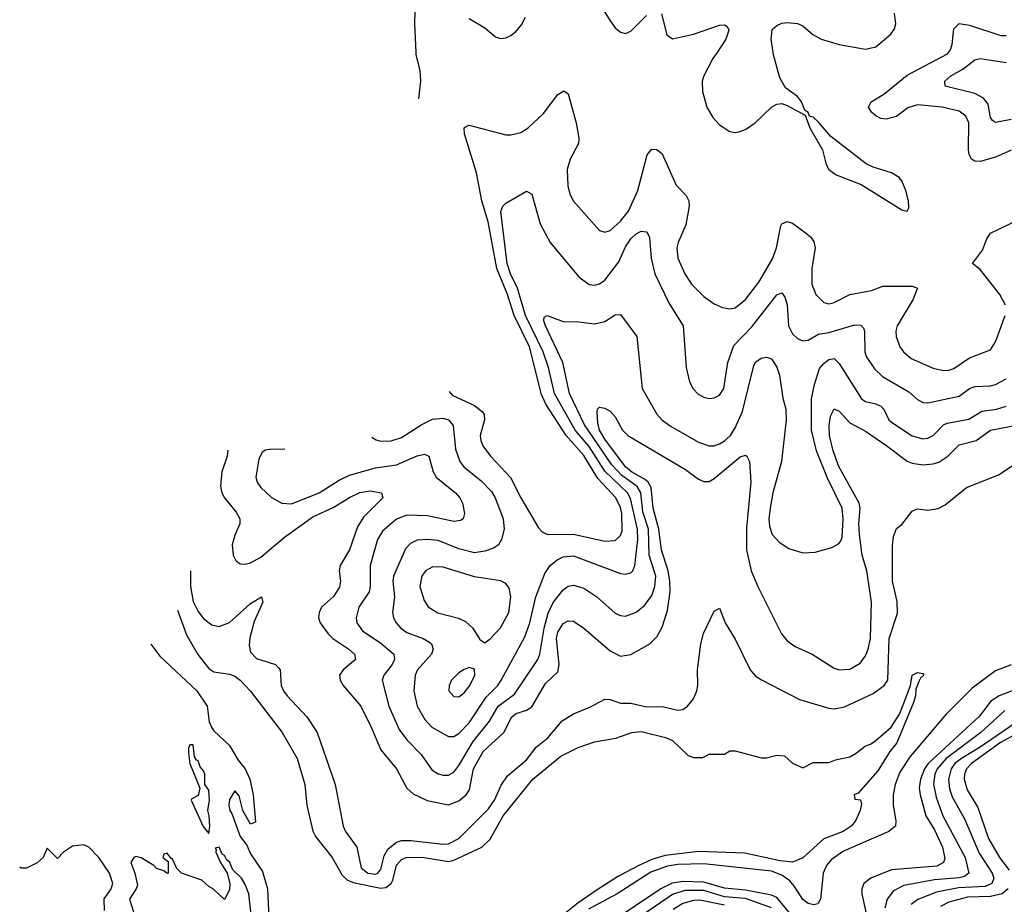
# Model space of a CAD drawing. Header units: inches. Extents: x 1308407 to 1441228, y 959628 to 1036311.
# Tile 22 of 256: x 1332564 to 1336343, y 976730 to 980125. Entities that reach past the tile are written whole.
import ezdxf

# ---------------------------------------------------------------- set-up
doc = ezdxf.new("R2010")
doc.units = ezdxf.units.IN
doc.header["$MEASUREMENT"] = 0
doc.layers.add('B3937', color=7, linetype='Continuous')
doc.layers.add('B3938', color=7, linetype='Continuous')

msp = doc.modelspace()

# ---------------------------------------------------------------- linework, layer by layer
at = {"layer": 'B3937', "color": 5}
for points, elevation in [([(1334096, 979822.1), (1334103.8, 979890), (1334101, 979930), (1334086.1, 979990), (1334085.7, 980000)], 2920), ([(1335240.7, 980000), (1335224.2, 979975.8), (1335189.5, 979910), (1335184.3, 979890), (1335185.3, 979850), (1335201.6, 979790), (1335224.3, 979750), (1335250, 979722.2), (1335290, 979695.9), (1335310, 979692.7), (1335330, 979696.6), (1335353.6, 979706.4), (1335387.6, 979730), (1335450, 979790.2), (1335470, 979800.7), (1335490, 979803.2), (1335510, 979796.5), (1335578.5, 979758.5), (1335596.4, 979710), (1335645.6, 979625.6), (1335659.6, 979570), (1335670.3, 979550), (1335698.4, 979530), (1335793.4, 979493.4), (1335950, 979395.5), (1335970, 979391), (1335976.3, 979403.7), (1335975.4, 979430), (1335965.4, 979470), (1335950, 979506.6), (1335939.4, 979519.4), (1335910, 979538.2), (1335839.4, 979559.4), (1335812.5, 979572.5), (1335677.4, 979677.4), (1335630, 979732.6), (1335610, 979751.2), (1335595.6, 979755.6), (1335590, 979768.7), (1335577.5, 979777.5), (1335565.4, 979810), (1335549.6, 979830), (1335504, 979864), (1335482.2, 979902.2), (1335457.8, 979990), (1335456.4, 980000)], 2920), ([(1336370, 979625), (1336310, 979597.4), (1336250, 979581), (1336230, 979582.5), (1336217.4, 979590), (1336207.8, 979607.8), (1336206.3, 979626.3), (1336207.7, 979730), (1336195.7, 979755.7), (1336170, 979773.8), (1336105.1, 979790), (1336010, 979798.8), (1335973.5, 979786.5), (1335930, 979754.3), (1335890, 979744), (1335870, 979746.1), (1335850, 979756.2), (1335833.1, 979770), (1335822, 979790), (1335832.6, 979810), (1335880.5, 979839.5), (1335970, 979912.4), (1336125.1, 979994.9), (1336129.1, 980000)], 2880), ([(1336370, 979742.3), (1336310, 979731.2), (1336298.1, 979738.1), (1336290.4, 979750.4), (1336281, 979801), (1336263.9, 979823.9), (1336230, 979841.8), (1336116.9, 979870), (1336115.1, 979890), (1336138.2, 979910), (1336184.3, 979935.7), (1336230, 979970.9), (1336250, 979975.9), (1336350, 979961.2)], 2860), ([(1334213, 978698.7), (1334224.7, 978684.7), (1334310, 978645.1), (1334340.6, 978620.6), (1334347.1, 978610), (1334347.9, 978590), (1334331.8, 978530), (1334333.8, 978510), (1334342, 978490), (1334370.8, 978450), (1334448.3, 978368.3), (1334487.2, 978290), (1334555.5, 978175.5), (1334570, 978159.2), (1334590.1, 978150.1), (1334690, 978151.3), (1334810, 978123.8), (1334850, 978126.9), (1334870, 978145.4), (1334876.1, 978163.9), (1334875.4, 978230), (1334870, 978253.7), (1334852.4, 978290), (1334783.9, 978363.9), (1334730, 978453.1), (1334662, 978530), (1334583.4, 978650), (1334566.6, 978686.6), (1334521.2, 978870), (1334461.6, 978990), (1334436.8, 979070), (1334395.9, 979170), (1334362.9, 979350), (1334337.5, 979430), (1334317, 979537), (1334272.1, 979687.9), (1334269.9, 979710.1), (1334281.6, 979718.4), (1334290, 979720.2), (1334430, 979684), (1334450, 979683.2), (1334488.1, 979691.9), (1334516.4, 979710), (1334575, 979765), (1334630, 979838.7), (1334652.8, 979852.8), (1334670, 979840.7), (1334700.4, 979730), (1334710.9, 979670.9), (1334709, 979650), (1334677.5, 979590), (1334665.5, 979550), (1334667.5, 979487.5), (1334676.3, 979456.3), (1334690, 979429.1), (1334790, 979316.5), (1334810, 979309.4), (1334830, 979315.9), (1334870, 979352.2), (1334900.9, 979390), (1334936.6, 979470), (1334973, 979607), (1334990, 979628.8), (1335010, 979627.6), (1335030.2, 979610), (1335084.1, 979490), (1335122, 979450), (1335132.9, 979430), (1335134.2, 979410), (1335121.4, 979338.6), (1335091, 979270), (1335086.9, 979250), (1335090.9, 979210), (1335117.6, 979150), (1335142.5, 979110), (1335190, 979062.9), (1335230, 979034.2), (1335261.1, 979021.1), (1335290, 979015.8), (1335310, 979019.8), (1335350, 979050.8), (1335401.8, 979118.2), (1335453, 979207), (1335468.8, 979250), (1335485.7, 979334.3), (1335490, 979341.5), (1335510, 979350.2), (1335530, 979343.8), (1335584.7, 979304.7), (1335601.6, 979290), (1335612.7, 979272.7), (1335617.9, 979250), (1335604.6, 979170), (1335605.1, 979110), (1335619.7, 979070), (1335650, 979039.3), (1335670, 979035.3), (1335690, 979040.4), (1335750, 979070.1), (1335833.8, 979086.2), (1335877, 979103), (1335990, 979103.2), (1336010, 979094.8), (1335991.6, 979050), (1335931.7, 978950), (1335927.1, 978930), (1335928.6, 978910), (1335942.7, 978870), (1335956.9, 978850), (1335985.5, 978825.5), (1336070, 978788.1), (1336110, 978778.9), (1336130, 978780.1), (1336150, 978787.2), (1336210, 978827.4), (1336290, 978858.5), (1336310, 978889), (1336347.1, 978990)], 2880), ([(1333916.3, 978523.4), (1333932.7, 978512.7), (1333950, 978508), (1333990, 978508.4), (1334030, 978521.9), (1334107.9, 978572.1), (1334148.3, 978591.7), (1334190, 978596.1), (1334209.6, 978589.6), (1334228.2, 978568.2), (1334237.5, 978477.5), (1334253.4, 978430), (1334269.4, 978409.4), (1334335.6, 978355.6), (1334374.6, 978314.6), (1334389.6, 978290), (1334420.1, 978210), (1334423.9, 978170), (1334413.7, 978130), (1334401.8, 978110), (1334382.8, 978097.2), (1334350, 978085.2), (1334310, 978079.6), (1334250, 978094), (1334170, 978126.2), (1334130, 978130.9), (1334090, 978127.4), (1334064.7, 978115.3), (1334045.4, 978094.6), (1333998.9, 977990), (1333996.3, 977970), (1334002.8, 977910), (1333995, 977850), (1333998.7, 977830), (1334009.4, 977810), (1334026.8, 977790), (1334050, 977773.9), (1334113.1, 977750), (1334136.6, 977736.6), (1334144.9, 977730), (1334151.9, 977710), (1334145.4, 977690), (1334091.6, 977630), (1334082.6, 977610), (1334076.9, 977550), (1334089.5, 977490), (1334118.9, 977438.9), (1334146.7, 977410), (1334210, 977374.6), (1334230, 977374.4), (1334250, 977386.3), (1334290, 977427.1), (1334354.8, 977525.2), (1334399, 977570), (1334412.8, 977590), (1334503.6, 977756.4), (1334522.1, 977810), (1334544.9, 977910), (1334580, 978000), (1334600.5, 978030), (1334627.7, 978052.3), (1334650, 978063.3), (1334690, 978067.2), (1334870, 977999.5), (1334890, 977997.1), (1334910, 978002), (1334918, 978010), (1334924.9, 978030), (1334936.7, 978130), (1334935, 978170), (1334908.1, 978288.1), (1334897.3, 978310), (1334810, 978392.7), (1334750, 978487.3), (1334695.9, 978550), (1334616.9, 978690), (1334594, 978790), (1334572.9, 978850), (1334505.6, 978990), (1334475.3, 979095.3), (1334448.7, 979150), (1334435, 979190), (1334411.2, 979388.8), (1334418.8, 979410), (1334430, 979421.2), (1334510, 979466.7), (1334530, 979456.3), (1334562.4, 979342.4), (1334600.8, 979270), (1334710, 979138.5), (1334750, 979109.3), (1334770, 979106), (1334790, 979111.1), (1334810, 979125.8), (1334863.5, 979196.5), (1334890, 979253.8), (1334910, 979284.6), (1334930, 979303), (1334950, 979313.9), (1334971.5, 979311.5), (1334981.4, 979290), (1334987.8, 979210), (1335002.2, 979150), (1335056.7, 979036.7), (1335111, 978950), (1335122.2, 978790), (1335135.3, 978735.3), (1335148.8, 978708.8), (1335168.7, 978688.7), (1335190, 978676.5), (1335210, 978671.4), (1335230, 978673.8), (1335250, 978684.4), (1335267, 978710), (1335282.5, 978810), (1335305.5, 978874.5), (1335373.7, 978946.3), (1335470, 979069.1), (1335490, 979076.5), (1335500.6, 979060.6), (1335510, 979030.7), (1335514.7, 978950), (1335530, 978920.2), (1335550, 978902), (1335570, 978892.9), (1335590, 978895.9), (1335630, 978918.6), (1335670, 978925.1), (1335770, 978954.2), (1335793, 978953), (1335802.8, 978942.8), (1335806.9, 978930), (1335808.4, 978850), (1335813.1, 978833.1), (1335845.5, 978785.5), (1335875.8, 978755.8), (1335976.8, 978696.8), (1336010, 978667.3), (1336030, 978656), (1336050, 978655), (1336170, 978680.7), (1336210, 978709.5), (1336230, 978718.1), (1336290, 978719.6), (1336310, 978724.7), (1336350, 978747.3)], 2860), ([(1336348.2, 979030), (1336325.8, 979070), (1336250, 979167.1), (1336221.3, 979190), (1336259.8, 979240.2), (1336275.9, 979284.2), (1336290, 979306.5), (1336423.1, 979370)], 2880), ([(1333582.4, 978477.5), (1333524.2, 978475.8), (1333507.3, 978472.7), (1333495.1, 978464.9), (1333481.9, 978438.1), (1333470.2, 978370), (1333476.2, 978350), (1333490.2, 978330), (1333531.4, 978291.4), (1333570, 978269.2), (1333607.7, 978267.7), (1333713.6, 978310), (1333790, 978358.6), (1333830, 978377.8), (1333930, 978405.3), (1334010, 978416.7), (1334090, 978451.4), (1334117.6, 978457.6), (1334134.2, 978450), (1334151.3, 978390), (1334163, 978370), (1334237.2, 978310), (1334254, 978290), (1334263.9, 978270), (1334272.1, 978230), (1334267, 978210), (1334256.8, 978203.2), (1334230, 978199.2), (1334130, 978220.6), (1334050, 978224.1), (1334010, 978207.9), (1333957.3, 978162.7), (1333938, 978130), (1333909.6, 978030), (1333909.6, 977950), (1333905.7, 977930), (1333866.5, 977870), (1333855.3, 977830), (1333858.4, 977810), (1333879.8, 977779.8), (1333950, 977732.6), (1334000.5, 977690), (1334003.2, 977670), (1333993.4, 977650), (1333962, 977610), (1333955.3, 977590), (1333981.4, 977490), (1334021.1, 977401.1), (1334050, 977361.3), (1334105, 977305), (1334146.8, 977246.8), (1334171.1, 977231.1), (1334190, 977225.6), (1334210, 977226.3), (1334230, 977237.5), (1334250, 977263), (1334305.1, 977354.9), (1334367.1, 977432.9), (1334401.1, 977490), (1334462.8, 977537.2), (1334553.5, 977670), (1334560.6, 977690), (1334576.9, 977790), (1334593, 977847), (1334611.9, 977888.1), (1334650, 977937.1), (1334670, 977951.5), (1334690, 977954.8), (1334730, 977944.1), (1334779.2, 977910), (1334850, 977848.1), (1334870, 977838.2), (1334890, 977836.5), (1334930, 977851), (1334962.9, 977877.1), (1334990, 977915), (1335002.6, 977950), (1335005.9, 977990), (1334980.2, 978070), (1334977.6, 978170), (1334956.6, 978236.6), (1334948.5, 978310), (1334934, 978334), (1334875.7, 978375.7), (1334836.9, 978416.9), (1334732.5, 978570), (1334675, 978690), (1334649.2, 978810), (1334581.9, 978950), (1334575.6, 978970), (1334577, 978983), (1334588.7, 978990), (1334650, 978967.2), (1334710, 978966.3), (1334770, 978957.6), (1334810, 978966.4), (1334850, 978992.9), (1334870, 978994.4), (1334932.7, 978910), (1334953.5, 978710), (1335010, 978611.3), (1335030, 978588.5), (1335064.2, 978564.2), (1335170, 978504.2), (1335210, 978489.4), (1335230, 978490.1), (1335250, 978497), (1335270, 978508.8), (1335292.1, 978530), (1335310, 978558.4), (1335337.9, 978622.1), (1335382, 978798), (1335390, 978811.7), (1335410, 978825.7), (1335430, 978830.3), (1335450, 978823.1), (1335470, 978792.2), (1335480.4, 978760.4), (1335493, 978673), (1335504.2, 978630), (1335505.5, 978590), (1335488.1, 978430), (1335455.4, 978310), (1335444.3, 978250), (1335439.6, 978210), (1335441.5, 978181.5), (1335452.3, 978150), (1335479.8, 978119.8), (1335516, 978096), (1335570, 978079.4), (1335618, 978082), (1335680.7, 978099.3), (1335706.9, 978113.1), (1335716.3, 978123.7), (1335721, 978139), (1335724.7, 978210), (1335721.3, 978250), (1335665.3, 978365.3), (1335622.4, 978470), (1335602.7, 978550), (1335603.9, 978670), (1335614.3, 978725.7), (1335633.9, 978786.1), (1335650, 978806), (1335670, 978820.6), (1335690, 978824.9), (1335710, 978805.5), (1335795.8, 978670), (1335810, 978659.5), (1335850, 978651.2), (1335870, 978641.7), (1335881.3, 978630), (1335900.2, 978590), (1335910, 978580.9), (1335990, 978528.3), (1336030, 978516.2), (1336050, 978518.9), (1336070, 978528.8), (1336109.9, 978570), (1336123.5, 978576.5), (1336207.6, 978592.4), (1336257.4, 978622.6), (1336313.3, 978630), (1336350, 978642.2)], 2840), ([(1333363.3, 978473.4), (1333361, 978450), (1333339.9, 978390), (1333335.2, 978335.2), (1333340.5, 978310), (1333350.9, 978290), (1333395.3, 978235.3), (1333408.8, 978210), (1333409.5, 978190), (1333390, 978146.6), (1333380.4, 978110), (1333384.3, 978070), (1333393.4, 978050), (1333410, 978036.3), (1333430, 978035.5), (1333450, 978040.9), (1333490, 978063.1), (1333580.7, 978139.3), (1333690, 978217.4), (1333767, 978253), (1333830, 978291.9), (1333870, 978310.1), (1333910, 978316.8), (1333952.7, 978310), (1333957.8, 978290), (1333884.1, 978215.9), (1333860.6, 978179.4), (1333829.7, 978090.3), (1333794.2, 978030), (1333790.7, 978010), (1333795.7, 977970), (1333792.4, 977947.6), (1333768.8, 977911.2), (1333723.2, 977870), (1333713.4, 977850), (1333711.8, 977830), (1333718.2, 977810), (1333747.9, 977767.9), (1333765.9, 977750), (1333827.1, 977710), (1333849.4, 977690), (1333852.7, 977670), (1333805.5, 977630), (1333792.3, 977610), (1333794.8, 977590), (1333805.5, 977570), (1333873.2, 977490), (1333913.8, 977410), (1333950, 977323.5), (1334010.8, 977250), (1334050, 977176.5), (1334074.4, 977154.4), (1334128.9, 977128.9), (1334210, 977112.5), (1334250, 977126.7), (1334277.8, 977150), (1334291, 977170), (1334306.5, 977250), (1334343.7, 977316.3), (1334422.3, 977390), (1334452.6, 977450), (1334470, 977462.1), (1334510, 977475.2), (1334530, 977487.9), (1334582, 977578), (1334630, 977622.3), (1334634.5, 977650), (1334624.6, 977750), (1334630, 977774), (1334650, 977808.1), (1334670, 977818.4), (1334690, 977816.3), (1334730, 977789.5), (1334830, 977703), (1334870, 977682.7), (1334910, 977689), (1334982.2, 977730), (1335010, 977756.9), (1335030, 977793.4), (1335050, 977858.4), (1335061, 977930), (1335060.1, 977970), (1335053.3, 978010), (1335027, 978090), (1335017.4, 978170), (1334995.1, 978250), (1334988, 978330), (1334975.8, 978350), (1334962.1, 978362.1), (1334912.5, 978390), (1334890, 978409.2), (1334810, 978515), (1334789.4, 978550), (1334783.8, 978576.2), (1334780.2, 978619.8), (1334781.5, 978630), (1334790, 978638.5), (1334810, 978634.4), (1334830, 978622.7), (1334850, 978601.7), (1334878, 978550), (1334899, 978530), (1335119.3, 978399.3), (1335170, 978361.5), (1335190, 978352.6), (1335210, 978352.7), (1335230, 978364.1), (1335330, 978447.6), (1335350, 978453.4), (1335354.9, 978450), (1335365.2, 978430), (1335370.1, 978350.1), (1335353.6, 978173.6), (1335354.1, 978090), (1335372.1, 978010), (1335396.8, 977950), (1335488.2, 977768.2), (1335510, 977740.8), (1335540, 977720), (1335606.4, 977690), (1335690, 977636.6), (1335710, 977629.6), (1335750, 977632.5), (1335790, 977655.7), (1335810, 977683.2), (1335821.3, 977710), (1335829.7, 977750.3), (1335833.6, 977890), (1335815.3, 978010), (1335797.8, 978070), (1335787.3, 978150), (1335785.4, 978190), (1335789.9, 978249.9), (1335786.1, 978270), (1335708.7, 978410), (1335686.6, 978470), (1335672.7, 978530), (1335671.6, 978568.4), (1335676.7, 978603.3), (1335690, 978632.3), (1335710, 978622.6), (1335750, 978578.3), (1335810, 978545.9), (1335892.8, 978490), (1335970, 978430.6), (1335990, 978422.7), (1336030, 978416.3), (1336070, 978420.3), (1336092.3, 978427.7), (1336126.4, 978450), (1336170, 978493.3), (1336235.5, 978510), (1336290.6, 978549.4), (1336390, 978569.3)], 2820), ([(1333220.4, 978009.4), (1333219.4, 977950), (1333230, 977891.8), (1333250, 977853.4), (1333270, 977827.5), (1333302.4, 977802.4), (1333330, 977795.9), (1333370, 977811.1), (1333450, 977884.6), (1333492.7, 977910), (1333498.2, 977890), (1333464.7, 977815.3), (1333447.5, 977752.5), (1333445.2, 977725.2), (1333450, 977698.3), (1333473.2, 977673.2), (1333546, 977650), (1333558.3, 977638.3), (1333564.3, 977630), (1333568.4, 977570), (1333577, 977550), (1333590.7, 977530), (1333667, 977450), (1333706.1, 977390), (1333775.3, 977190), (1333805.7, 977030), (1333815, 977010), (1333858.7, 976950), (1333875, 976870), (1333900.2, 976850), (1333930, 976846.2), (1333939.1, 976850), (1333950, 976864.5), (1333963.6, 976916.4), (1333977.7, 976942.3), (1334010, 976969), (1334030, 976974.4), (1334065.3, 976974.7), (1334190, 976960.5), (1334210, 976962.6), (1334250, 976983.1), (1334363.7, 977096.3), (1334387.2, 977130), (1334412.3, 977187.7), (1334437.2, 977222.8), (1334510, 977284.1), (1334546.4, 977333.6), (1334590.9, 977369.1), (1334646.3, 977433.7), (1334690, 977461.2), (1334752.8, 977487.2), (1334810, 977517.2), (1334830, 977516.8), (1334870, 977502.1), (1334910, 977501.6), (1334970, 977488.1), (1335030, 977489.5), (1335090, 977475.1), (1335110, 977478), (1335127.7, 977490), (1335150, 977518.8), (1335163.4, 977550), (1335167.5, 977570), (1335165.5, 977630), (1335178.3, 977730), (1335189, 977770), (1335230, 977855), (1335250, 977866.3), (1335272, 977810), (1335310, 977747.4), (1335367.9, 977630), (1335387.2, 977607.2), (1335411.3, 977591.3), (1335556.7, 977516.7), (1335670, 977482.5), (1335690, 977480.7), (1335730, 977487.9), (1335840.3, 977539.7), (1335882.8, 977570), (1335896.2, 977590), (1335901.8, 977750), (1335933.1, 977846.9), (1335932.1, 977892.1), (1335914.6, 977970), (1335913.8, 978106.2), (1335918.2, 978141.8), (1335930, 978172.4), (1335950, 978188.4), (1335990, 978239.6), (1336010, 978248.1), (1336050, 978243.5), (1336090, 978248.8), (1336116.6, 978263.4), (1336198, 978330), (1336320.9, 978379.1), (1336410, 978437.9)], 2780), ([(1333170.4, 977858.9), (1333204.7, 977764.7), (1333248.4, 977688.4), (1333290, 977635.3), (1333310, 977622.9), (1333370, 977613.4), (1333390, 977605.4), (1333410, 977590.2), (1333450, 977548.2), (1333571.8, 977390), (1333629.4, 977290), (1333658.4, 977190), (1333666.9, 977110), (1333690, 977010.3), (1333699.7, 976990), (1333763.5, 976910), (1333802.4, 976842.4), (1333823.1, 976823.1), (1333850, 976812.5), (1333950, 976792.2), (1333970, 976794.2), (1333990.3, 976809.7), (1333996.7, 976823.3), (1334010, 976880.2), (1334030, 976902.2), (1334047.1, 976910), (1334109.5, 976910.5), (1334210, 976894.2), (1334230, 976899.4), (1334338, 976950), (1334370, 976980.3), (1334420.2, 977070), (1334533.2, 977210), (1334641.9, 977298.1), (1334708.3, 977331.7), (1334770, 977353.8), (1334852.8, 977367.2), (1334914, 977390), (1334950, 977393), (1335043, 977370), (1335070, 977358.9), (1335130, 977301.6), (1335150, 977293), (1335186.8, 977293.2), (1335210, 977306.8), (1335270, 977306.8), (1335290, 977318.8), (1335310, 977318.8), (1335410, 977292), (1335430, 977292), (1335470, 977302), (1335499.6, 977299.6), (1335530, 977272), (1335570, 977254), (1335610, 977274), (1335670, 977274), (1335695.3, 977284.7), (1335750, 977296), (1335775.3, 977310), (1335810, 977338), (1335830, 977344.7), (1335850, 977358.8), (1335909.4, 977410), (1335940.5, 977459.5), (1335958, 977502), (1335983.1, 977570), (1335989.8, 977610.2), (1336010, 977619.3), (1336030, 977616), (1336034, 977610), (1336021.4, 977598.6), (1336014.9, 977585.1), (1336004.2, 977555.8), (1336002.7, 977530), (1335994.8, 977505.2), (1335930.2, 977350), (1335903.5, 977316.5), (1335858, 977242), (1335782.8, 977157.2), (1335766.8, 977150), (1335770, 977134), (1335791.1, 977131.1), (1335794.8, 977114.8), (1335790.4, 977090), (1335772.7, 977050), (1335756, 977030), (1335724.4, 977010), (1335650, 976981.6), (1335570, 976907.9), (1335530, 976892), (1335483, 976897), (1335346.8, 976926.8), (1335170, 976932.6), (1335042, 976918), (1334990, 976902.2), (1334940.6, 976879.4), (1334862.4, 976837.6), (1334776.7, 976783.3), (1334706, 976734), (1334616.8, 976663.2)], 2760), ([(1333067.8, 977728.2), (1333102.1, 977682.1), (1333244.4, 977550), (1333283.5, 977490), (1333292, 977430), (1333300.6, 977410), (1333310, 977395.6), (1333370, 977339.1), (1333403.4, 977283.4), (1333430, 977250.7), (1333447.7, 977210), (1333460.7, 977150), (1333470, 977046), (1333450, 977038), (1333421.2, 977090), (1333407, 977147), (1333390, 977165.2), (1333370, 977132.3), (1333367.1, 977110), (1333370.4, 977090), (1333378.4, 977078.4), (1333410, 976990.7), (1333436.7, 976956.7), (1333450, 976924), (1333496, 976856), (1333516, 976790), (1333521.5, 976650)], 2740), ([(1336370, 977648.7), (1336310, 977626.2), (1336220.5, 977559.5), (1336120.5, 977459.5), (1335982, 977298), (1335942.8, 977237.2), (1335924.5, 977190), (1335916.9, 977150), (1335917.2, 977110), (1335927, 977050), (1335925.3, 977030), (1335899.6, 977010), (1335725.8, 976934.2), (1335678.7, 976901.3), (1335661.1, 976878.9), (1335648.2, 976850), (1335638.2, 976750), (1335628.2, 976731.8), (1335612.1, 976727.9), (1335590, 976733.8), (1335570, 976748.8), (1335538.6, 976798.6), (1335519.6, 976819.6), (1335490, 976842.2), (1335450, 976857.6), (1335190, 976885.4), (1335090, 976882.4), (1335050, 976876.5), (1334986.2, 976853.8), (1334857.1, 976770), (1334748, 976712)], 2780), ([(1336390, 977555.7), (1336323.2, 977530), (1336291.4, 977510), (1336247.7, 977452.3), (1336050.5, 977270), (1336036.9, 977250), (1336021, 977210), (1336016.8, 977176.8), (1336019.8, 977150), (1336042.4, 977070), (1336075.9, 977015.9), (1336105.9, 976950), (1336114.5, 976905.5), (1336109.4, 976890), (1336083.9, 976876.1), (1335910, 976861.8), (1335831.3, 976830), (1335804.2, 976810), (1335796, 976790), (1335796.8, 976770), (1335834.4, 976594.4)], 2820), ([(1336345.4, 977474.6), (1336253.7, 977390), (1336119.9, 977290), (1336085.2, 977250), (1336076.6, 977230), (1336071.6, 977191.6), (1336081.7, 977141.7), (1336107.7, 977070), (1336193.6, 976910), (1336207.4, 976850), (1336190, 976837.4), (1336170, 976832.3), (1336075.5, 976824.5), (1335957.4, 976802.6), (1335918.3, 976781.7), (1335893.5, 976750), (1335884.1, 976715.9)], 2840), ([(1336426.4, 977453.6), (1336250, 977333), (1336178.6, 977290), (1336153.8, 977270), (1336139.2, 977250), (1336129.2, 977209.2), (1336133.3, 977173.3), (1336142.9, 977142.9), (1336190, 977057.6), (1336246.9, 976926.9), (1336296.9, 976850), (1336303.3, 976830), (1336295.8, 976810), (1336270, 976798.5), (1336167.2, 976792.8), (1336083, 976777), (1336011.9, 976748.1), (1335985.4, 976730)], 2860), ([(1336399.6, 977390), (1336328.9, 977351.1), (1336217.4, 977270), (1336198.5, 977250), (1336190.1, 977230), (1336189.4, 977210), (1336200.3, 977170), (1336241.3, 977101.3), (1336282.9, 976982.9), (1336324.9, 976910), (1336361.5, 976861.5)], 2880), ([(1332890, 976706), (1332889.2, 976750.8), (1332913.6, 976786.4), (1332922, 976810), (1332908.7, 976850), (1332868.7, 976910), (1332830, 976949), (1332810, 976959), (1332767.3, 976952.7), (1332732, 976930), (1332710, 976906), (1332670, 976946), (1332654, 976910), (1332631.1, 976888.9), (1332591.1, 976868.9), (1332570, 976868.7), (1332564.4, 976872.8)], 2740), ([(1333453, 976690), (1333443.8, 976770), (1333430, 976806.6), (1333415.6, 976830), (1333382, 976862), (1333370, 976893.6), (1333359.5, 976899.5), (1333350, 976917.2), (1333342, 976922), (1333330, 976949), (1333314, 976946), (1333318.8, 976938.8), (1333317.3, 976930), (1333334.8, 976890), (1333361, 976850), (1333370.7, 976810), (1333370, 976786), (1333350, 976748), (1333308.4, 976788.4), (1333290, 976798), (1333263.1, 976823.1), (1333186, 976850), (1333167.3, 976867.3), (1333150, 976906), (1333146, 976906), (1333130, 976926), (1333118, 976922), (1333114, 976910), (1333134, 976894), (1333134, 976850), (1333130, 976848), (1333118, 976858), (1333090, 976868), (1333079.3, 976879.3), (1333030, 976909), (1333010, 976914), (1333002, 976910), (1332991.3, 976890), (1333006, 976850), (1333016, 976804), (1333012, 976790), (1332986, 976750), (1333001, 976701)], 2740), ([(1335609.1, 976589.1), (1335470, 976756.1), (1335450, 976765.3), (1335350, 976784.1), (1335270, 976791.7), (1335190, 976814.9), (1335110, 976817.4), (1335069.1, 976810.9), (1335025.4, 976790), (1334830, 976659.5)], 2820), ([(1335450, 976716.2), (1335350, 976751.9), (1335270, 976759.2), (1335190, 976782.5), (1335116.7, 976783.3), (1335070, 976767.3), (1334870, 976631.2)], 2840), ([(1336358.5, 976790), (1336334.8, 976770), (1336290, 976759.7), (1336202.2, 976757.8), (1336130, 976737.9), (1336097.8, 976722.2)], 2880), ([(1335270, 976726.7), (1335174.2, 976745.8), (1335150, 976744.7), (1335110, 976732.9), (1335072.7, 976710)], 2860)]:
    msp.add_lwpolyline(points, dxfattribs=dict(at, elevation=elevation))
for points, elevation in [([(1334150, 978024.9), (1334122, 978010), (1334107.4, 977990), (1334100.1, 977950), (1334116.2, 977896.2), (1334131.6, 977871.6), (1334168.7, 977848.7), (1334248.1, 977828.1), (1334275.7, 977815.7), (1334303.9, 977790), (1334330, 977746.8), (1334350, 977733.4), (1334370, 977748.4), (1334410, 977791.6), (1334441.4, 977850), (1334449.8, 977910), (1334443.3, 977943.3), (1334430, 977962), (1334410, 977971.6), (1334310, 977986.9), (1334190, 978024.3)], 2880), ([(1334290, 977638.7), (1334270, 977631), (1334250, 977619.1), (1334222, 977590), (1334212.9, 977570), (1334212, 977550), (1334230, 977527.6), (1334250, 977526.9), (1334270, 977541.5), (1334292.3, 977570), (1334310.8, 977610), (1334310, 977633.2)], 2880), ([(1333218, 977342), (1333212, 977330), (1333212, 977312), (1333218, 977270), (1333256, 977176), (1333250, 977148), (1333224.7, 977135.3), (1333222, 977130), (1333268.4, 977028.4), (1333290, 977002), (1333294.7, 977030), (1333292, 977070), (1333286, 977090), (1333293.3, 977130), (1333290, 977168.7), (1333275.1, 977190), (1333275.1, 977230), (1333270, 977242.7), (1333257.6, 977257.6), (1333250, 977281.2), (1333243.2, 977283.2), (1333235.5, 977295.5), (1333230, 977342)], 2740)]:
    msp.add_lwpolyline(points, close=True, dxfattribs=dict(at, elevation=elevation))
at = {"layer": 'B3938', "color": 5}
for points, elevation in [([(1334775.1, 980210), (1334830, 980121.2), (1334850, 980094.4), (1334870, 980077.8), (1334890, 980072.9), (1334910, 980081.8), (1334970, 980141.6)], 2920), ([(1334085.7, 980000), (1334080.3, 980110), (1334082.5, 980157.5)], 2920), ([(1334290, 980130.2), (1334350, 980094.7), (1334390, 980059.6), (1334410, 980053.8), (1334430, 980055.8), (1334450, 980064.7), (1334470, 980080.8), (1334490, 980105.2), (1334505.3, 980134.7)], 2920), ([(1335028, 980148), (1335047.5, 980067.5), (1335070, 980052.3), (1335150, 980070.1), (1335250, 980104.5), (1335270, 980105.3), (1335279.2, 980099.2), (1335285.5, 980085.5), (1335274.8, 980050), (1335240.7, 980000)], 2920), ([(1335456.4, 980000), (1335449.1, 980050.9), (1335452.9, 980087.1), (1335470, 980103.5), (1335490, 980112.3), (1335510, 980114.8), (1335550, 980111), (1335570, 980102.3), (1335608.1, 980068.1), (1335640.8, 980050), (1335710, 980030.6), (1335810, 980012.1), (1335850, 980021.6), (1335907.4, 980070), (1335921.4, 980090), (1335927, 980110), (1335922.1, 980150)], 2920), ([(1336129.1, 980000), (1336136.9, 980010), (1336142.8, 980030), (1336149.5, 980090.5), (1336169.9, 980110.1), (1336210, 980104.7), (1336330, 980064.1), (1336350, 980064.8)], 2880)]:
    msp.add_lwpolyline(points, dxfattribs=dict(at, elevation=elevation))

doc.saveas('drawing.dxf')
